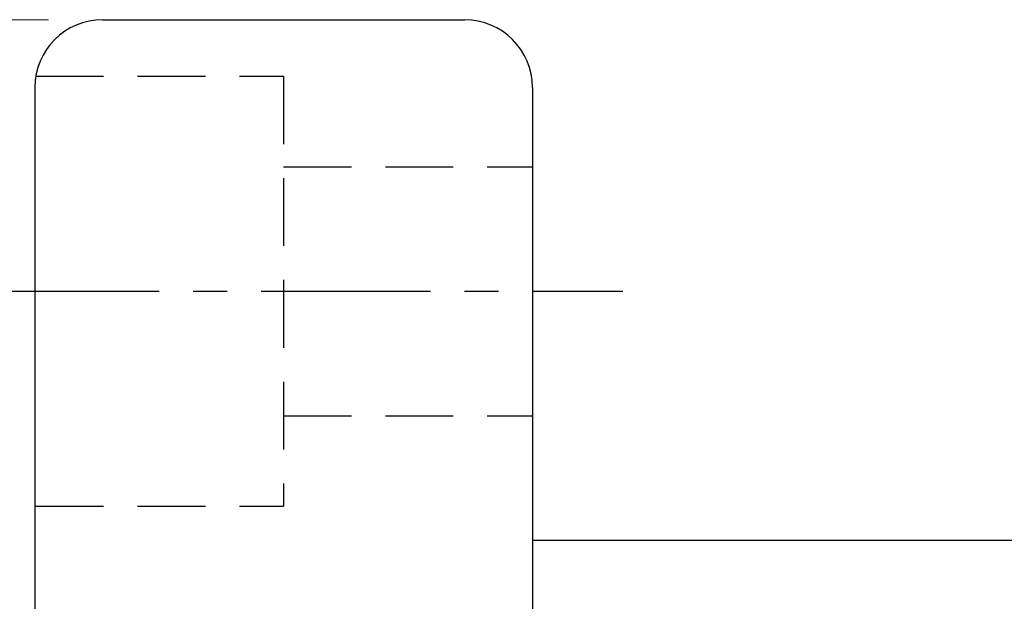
# Model space of a CAD drawing. Extents: x 15 to 195, y 53 to 146.
# Tile 25 of 51: x 140 to 162, y 115 to 128. Entities that reach past the tile are written whole.
import ezdxf

# ---------------------------------------------------------------- set-up
doc = ezdxf.new("R2010")
doc.units = 0
doc.header["$LTSCALE"] = 3
doc.header["$MEASUREMENT"] = 0
doc.linetypes.add('CENTER', pattern=[2, 1.25, -0.25, 0.25, -0.25])
doc.linetypes.add('DASHED', pattern=[0.75, 0.5, -0.25])
for name, color, linetype in [('CL', 1, 'CENTER'), ('DIM', 4, 'Continuous'), ('HID', 2, 'DASHED'), ('OUT', 3, 'Continuous')]:
    doc.layers.add(name, color=color, linetype=linetype)
doc.styles.add('DIM-7', font='SIMPLEX.shx', dxfattribs={"width": 0.7, "bigfont": 'chineset.shx'})
doc.dimstyles.new('CNS', dxfattribs={"dimtxt": 3.5, "dimasz": 2.5, "dimexe": 1, "dimexo": 1.5, "dimgap": 0.09, "dimtad": 0, "dimdsep": 46, "dimtxsty": 'DIM-7', "dimcen": 0.09, "dimclrd": 1, "dimclre": 1, "dimclrt": 4, "dimadec": 0, "dimazin": 0, "dimtfac": 1, "dimtix": 1, "dimtmove": 2, "dimatfit": 3, "dimfxl": 1, "dimtvp": 0.971429, "dimtolj": 1, "dimarcsym": 0})

# ---------------------------------------------------------------- blocks, each defined once
blk = doc.blocks.new('*D4')
at = {"layer": 'DEFPOINTS', "color": 0, "linetype": 'Continuous', "lineweight": 0, "transparency": 16777216}
for p in [(132.347, 128.188), (142.022, 128.188), (142.022, 65.188)]:
    blk.add_point(p, dxfattribs=at)
at = {"layer": 'DIM', "color": 0, "linetype": 'Continuous', "lineweight": 0, "transparency": 16777216}
for p, q in [((140.822, 128.188), (131.547, 128.188)), ((132.347, 67.188), (132.347, 126.188)), ((140.822, 65.188), (131.547, 65.188))]:
    blk.add_line(p, q, dxfattribs=at)
for points in [[(132.014, 126.188), (132.68, 126.188), (132.347, 128.188)], [(132.014, 67.188), (132.68, 67.188), (132.347, 65.188)]]:
    blk.add_solid(points, dxfattribs=at)
at = {"layer": 'DIM', "color": 0, "linetype": 'Continuous', "transparency": 16777216, "insert": (130.307, 96.688), "char_height": 2.8, "attachment_point": 5, "rotation": 90, "style": 'DIM-7'}
blk.add_mtext('\\A1;%%c63', dxfattribs=at)

msp = doc.modelspace()

# ---------------------------------------------------------------- linework, layer by layer
at = {"layer": 'CL', "color": 0}
msp.add_line((139.522, 122.188), (153.522, 122.188), dxfattribs=at)
at = {"layer": 'HID', "color": 0}
for p, q in [((140.543, 126.938), (146.022, 126.938)), ((146.022, 126.938), (146.022, 117.438)), ((146.022, 124.938), (151.522, 124.938)), ((146.022, 119.438), (151.522, 119.438)), ((140.543, 117.438), (146.022, 117.438))]:
    msp.add_line(p, q, dxfattribs=at)
at = {"layer": 'OUT', "color": 0, "linetype": 'Continuous'}
for p, q in [((142.022, 128.188), (150.022, 128.188)), ((140.522, 126.688), (140.522, 66.688)), ((151.522, 126.688), (151.522, 66.688)), ((151.522, 116.688), (185.022, 116.688))]:
    msp.add_line(p, q, dxfattribs=at)
for centre, start, end in [((142.022, 126.688), 90, 180), ((150.022, 126.688), 0, 90)]:
    msp.add_arc(centre, 1.5, start, end, dxfattribs=at)

# ---------------------------------------------------------------- dimensions: what is measured, and where the dimension line sits
at = {"layer": 'DIM', "color": 0, "linetype": 'Continuous'}
dim = msp.add_linear_dim(base=(132.347, 128.188), p1=(142.022, 65.188), p2=(142.022, 128.188), angle=90, text='%%c<>', dimstyle='CNS', override={"dimscale": 0.8, "dimgap": 0.8, "dimtad": 1, "dimdsep": 0, "dimclrd": 0, "dimclre": 0, "dimclrt": 0, "dimtm": 0.05, "dimtfac": 0.6, "dimtmove": 0, "dimlwd": 0, "dimlwe": 0}, dxfattribs=at)
dim.commit()
dim.dimension.update_dxf_attribs({"geometry": '*D4', "text_midpoint": (130.307, 96.688)})

doc.saveas('drawing.dxf')
